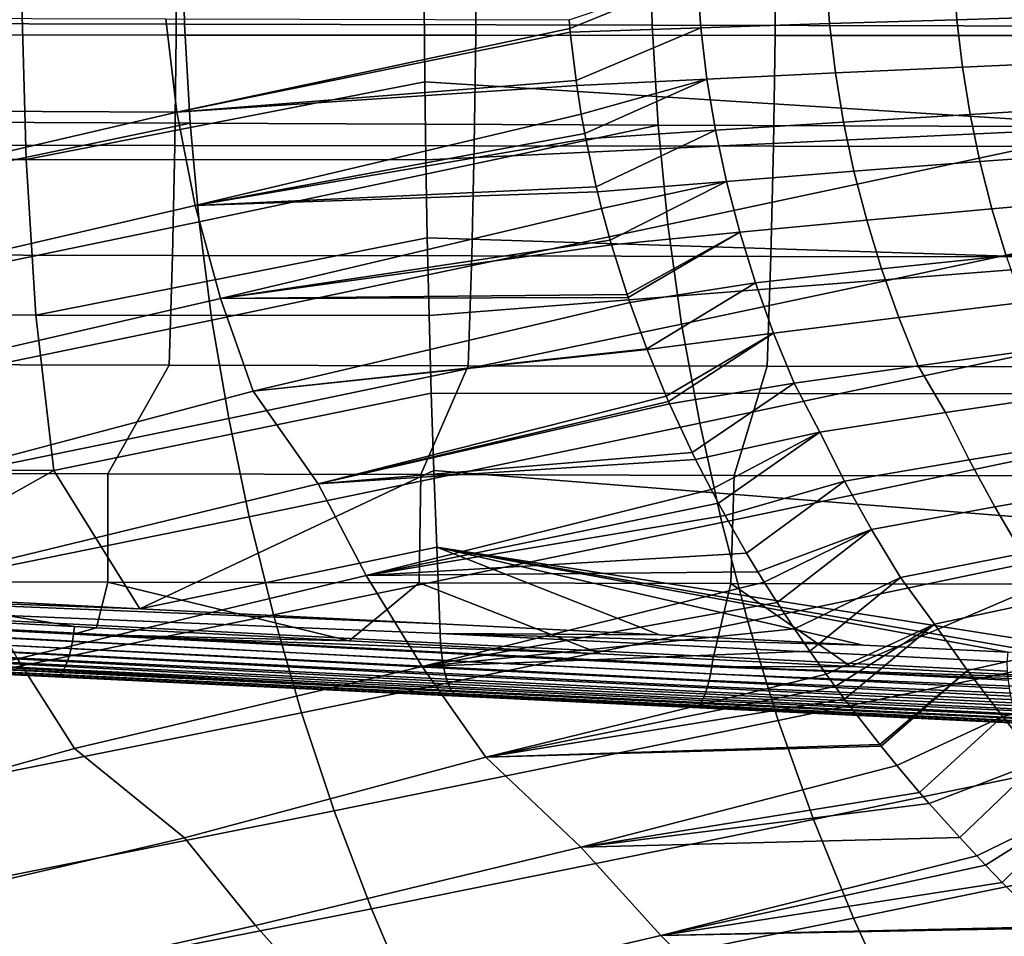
# Model space of a CAD drawing. Header units: metres. Extents: x -167 to 28, y -50 to 27.
# Tile 60 of 256: x -70 to -58, y -12 to -1. Entities that reach past the tile are written whole.
import ezdxf

# ---------------------------------------------------------------- set-up
doc = ezdxf.new("R2010")
doc.units = ezdxf.units.M
doc.layers.add('solid_12_065_011_XXX', color=7, linetype='CONTINUOUS')

msp = doc.modelspace()

# ---------------------------------------------------------------- linework, layer by layer
at = {"layer": 'solid_12_065_011_XXX'}
for points in [[(-73.181442, 0, 106.691696), (-73.159775, -1.13461, 106.673065), (-67.747841, -1.14589, 105.290657), (-67.771339, 0, 105.310295)], [(-67.838402, 0.007669, 169.342896), (-71.304611, 0.007655, 170.209076), (-71.309746, -1.269251, 170.188507), (-67.843857, -1.271455, 169.321075)], [(-64.372192, 0.007681, 168.47673), (-67.838402, 0.007669, 169.342896), (-67.843857, -1.271455, 169.321075), (-64.37793, -1.273525, 168.453766)], [(-67.771339, 0, 105.310295), (-67.747841, -1.14589, 105.290657), (-62.335911, -1.157179, 103.908249), (-62.361233, 0, 103.928902)], [(-60.905987, 0.007693, 167.61055), (-64.372192, 0.007681, 168.47673), (-64.37793, -1.273525, 168.453766), (-60.911976, -1.275459, 167.586578)], [(-62.361233, 0, 103.928902), (-62.335911, -1.157179, 103.908249), (-56.923981, -1.168476, 102.525841), (-56.95113, 0, 102.547501)], [(-57.439781, 0.007704, 166.744354), (-60.905987, 0.007693, 167.61055), (-60.911976, -1.275459, 167.586578), (-57.445992, -1.277258, 166.719513)], [(-60.321751, -0.568891, 76.052658), (-60.281387, -1.1391, 76.057106), (-61.773659, -1.186695, 76.660149), (-61.816326, -0.592729, 76.654976)], [(-58.84594, -0.54617, 75.405685), (-58.807831, -1.093735, 75.409515), (-60.281387, -1.1391, 76.057106), (-60.321751, -0.568891, 76.052658)], [(-57.390228, -0.524588, 74.714638), (-57.354321, -1.050641, 74.717964), (-58.807831, -1.093735, 75.409515), (-58.84594, -0.54617, 75.405685)], [(-61.816326, -0.592729, 76.654976), (-63.287411, -1.193498, 77.217552), (-63.29641, -1.093208, 77.216354)], [(-61.773659, -1.186695, 76.660149), (-63.283329, -1.236281, 77.218094), (-63.287411, -1.193498, 77.217552), (-61.816326, -0.592729, 76.654976)], [(-56.794006, -0.776512, 159.538208), (-56.77998, -2.328701, 159.586456), (-64.966461, -1.812644, 161.944672), (-64.973335, -0.909629, 161.921066)], [(-74.292473, -0.908297, 164.632797), (-69.632889, -0.909006, 163.276962), (-69.580162, -2.713313, 163.327164), (-74.205521, -2.711312, 164.669571)], [(-69.632889, -0.909006, 163.276962), (-64.973335, -0.909629, 161.921066), (-64.966461, -1.812644, 161.944672), (-69.580162, -2.713313, 163.327164)], [(-73.159775, -1.13461, 106.673065), (-73.100708, -2.267829, 106.618622), (-67.683769, -2.290216, 105.233292), (-67.747841, -1.14589, 105.290657)], [(-67.837807, -2.163833, 78.876152), (-72.522766, -2.140257, 80.518158), (-72.636452, -1.070072, 80.49427), (-67.965584, -1.081853, 78.855026)], [(-63.287411, -1.193498, 77.217552), (-67.837807, -2.163833, 78.876152), (-67.965584, -1.081853, 78.855026), (-63.29641, -1.093208, 77.216354)], [(-60.281387, -1.1391, 76.057106), (-60.2141, -1.709427, 76.064529), (-61.702576, -1.780558, 76.66877), (-61.773659, -1.186695, 76.660149)], [(-58.807831, -1.093735, 75.409515), (-58.744259, -1.641627, 75.415909), (-60.2141, -1.709427, 76.064529), (-60.281387, -1.1391, 76.057106)], [(-57.354321, -1.050641, 74.717964), (-57.294376, -1.577219, 74.723511), (-58.744259, -1.641627, 75.415909), (-58.807831, -1.093735, 75.409515)], [(-63.287411, -1.193498, 77.217552), (-63.283329, -1.236281, 77.218094), (-67.837807, -2.163833, 78.876152)], [(-63.283329, -1.236281, 77.218094), (-63.216343, -1.799223, 77.227036), (-67.837807, -2.163833, 78.876152)], [(-67.747841, -1.14589, 105.290657), (-67.683769, -2.290216, 105.233292), (-62.266823, -2.312622, 103.847954), (-62.335911, -1.157179, 103.908249)], [(-61.773659, -1.186695, 76.660149), (-63.216343, -1.799223, 77.227036), (-63.283329, -1.236281, 77.218094)], [(-61.702576, -1.780558, 76.66877), (-63.208401, -1.854691, 77.228096), (-63.216343, -1.799223, 77.227036), (-61.773659, -1.186695, 76.660149)], [(-62.335911, -1.157179, 103.908249), (-62.266823, -2.312622, 103.847954), (-56.84988, -2.335043, 102.462624), (-56.923981, -1.168476, 102.525841)], [(-67.843857, -1.271455, 169.321075), (-71.309746, -1.269251, 170.188507), (-71.325294, -2.544586, 170.126312), (-67.860359, -2.548874, 169.255051)], [(-64.37793, -1.273525, 168.453766), (-67.843857, -1.271455, 169.321075), (-67.860359, -2.548874, 169.255051), (-64.395294, -2.552895, 168.384308)], [(-60.911976, -1.275459, 167.586578), (-64.37793, -1.273525, 168.453766), (-64.395294, -2.552895, 168.384308), (-60.930096, -2.556648, 167.514084)], [(-57.445992, -1.277258, 166.719513), (-60.911976, -1.275459, 167.586578), (-60.930096, -2.556648, 167.514084), (-57.464771, -2.560134, 166.644363)], [(-57.294376, -1.577219, 74.723511), (-57.210537, -2.103895, 74.731331), (-58.655388, -2.189316, 75.424911), (-58.744259, -1.641627, 75.415909)], [(-60.2141, -1.709427, 76.064529), (-60.120075, -2.279235, 76.074951), (-61.603287, -2.37357, 76.680862), (-61.702576, -1.780558, 76.66877)], [(-58.744259, -1.641627, 75.415909), (-58.655388, -2.189316, 75.424911), (-60.120075, -2.279235, 76.074951), (-60.2141, -1.709427, 76.064529)], [(-64.966461, -1.812644, 161.944672), (-64.955025, -2.715069, 161.983948), (-69.580162, -2.713313, 163.327164)], [(-63.216343, -1.799223, 77.227036), (-63.208401, -1.854691, 77.228096), (-67.837807, -2.163833, 78.876152)], [(-56.77998, -2.328701, 159.586456), (-64.955025, -2.715069, 161.983948), (-64.966461, -1.812644, 161.944672)], [(-61.702576, -1.780558, 76.66877), (-63.1558, -2.186731, 77.235123), (-63.208401, -1.854691, 77.228096)], [(-61.702576, -1.780558, 76.66877), (-63.115528, -2.410436, 77.240532), (-63.1558, -2.186731, 77.235123)], [(-61.603287, -2.37357, 76.680862), (-63.103767, -2.471938, 77.242111), (-63.115528, -2.410436, 77.240532), (-61.702576, -1.780558, 76.66877)], [(-67.626724, -3.243829, 78.911919), (-67.837807, -2.163833, 78.876152), (-63.208401, -1.854691, 77.228096), (-63.1558, -2.186731, 77.235123)], [(-72.334915, -3.208459, 80.558426), (-72.522766, -2.140257, 80.518158), (-67.837807, -2.163833, 78.876152)], [(-72.073486, -4.273629, 80.61528), (-72.334915, -3.208459, 80.558426), (-67.837807, -2.163833, 78.876152), (-67.626724, -3.243829, 78.911919)], [(-57.210537, -2.103895, 74.731331), (-57.102913, -2.630234, 74.741463), (-58.541351, -2.736268, 75.436531), (-58.655388, -2.189316, 75.424911)], [(-67.683769, -2.290216, 105.233292), (-73.100708, -2.267829, 106.618622), (-73.00502, -3.398797, 106.528458)], [(-63.115528, -2.410436, 77.240532), (-67.626724, -3.243829, 78.911919), (-63.1558, -2.186731, 77.235123)], [(-60.120075, -2.279235, 76.074951), (-59.99947, -2.847884, 76.088371), (-61.475971, -2.964982, 76.696404), (-61.603287, -2.37357, 76.680862)], [(-58.655388, -2.189316, 75.424911), (-58.541351, -2.736268, 75.436531), (-59.99947, -2.847884, 76.088371), (-60.120075, -2.279235, 76.074951)], [(-67.683769, -2.290216, 105.233292), (-73.00502, -3.398797, 106.528458), (-72.868858, -4.527813, 106.401421), (-67.579933, -3.432141, 105.13829)], [(-62.266823, -2.312622, 103.847954), (-67.683769, -2.290216, 105.233292), (-67.579933, -3.432141, 105.13829)], [(-62.266823, -2.312622, 103.847954), (-67.579933, -3.432141, 105.13829), (-67.432198, -4.571996, 105.004433), (-62.154846, -3.465512, 103.748131)], [(-56.77998, -2.328701, 159.586456), (-56.751968, -3.878396, 159.682907), (-64.939041, -3.616604, 162.038864), (-64.955025, -2.715069, 161.983948)], [(-61.603287, -2.37357, 76.680862), (-62.984158, -3.026553, 77.258118), (-63.103767, -2.471938, 77.242111)], [(-61.475971, -2.964982, 76.696404), (-62.969627, -3.087132, 77.260071), (-62.984158, -3.026553, 77.258118), (-61.603287, -2.37357, 76.680862)], [(-56.84988, -2.335043, 102.462624), (-62.266823, -2.312622, 103.847954), (-62.154846, -3.465512, 103.748131)], [(-56.84988, -2.335043, 102.462624), (-62.154846, -3.465512, 103.748131), (-61.995537, -4.616215, 103.607452), (-56.729755, -3.498908, 102.357971)], [(-63.115528, -2.410436, 77.240532), (-63.103767, -2.471938, 77.242111), (-67.626724, -3.243829, 78.911919)], [(-63.103767, -2.471938, 77.242111), (-62.984158, -3.026553, 77.258118), (-67.626724, -3.243829, 78.911919)], [(-67.860359, -2.548874, 169.255051), (-71.325294, -2.544586, 170.126312), (-71.351326, -3.816704, 170.022308), (-67.88797, -3.822813, 169.144699)], [(-64.395294, -2.552895, 168.384308), (-67.860359, -2.548874, 169.255051), (-67.88797, -3.822813, 169.144699), (-64.424316, -3.828535, 168.26828)], [(-60.930096, -2.556648, 167.514084), (-64.395294, -2.552895, 168.384308), (-64.424316, -3.828535, 168.26828), (-60.960361, -3.833868, 167.393036)], [(-57.464771, -2.560134, 166.644363), (-60.930096, -2.556648, 167.514084), (-60.960361, -3.833868, 167.393036), (-57.496109, -3.838812, 166.518997)], [(-74.205521, -2.711312, 164.669571), (-69.580162, -2.713313, 163.327164), (-69.469849, -4.514369, 163.42598), (-74.021812, -4.511402, 164.740387)], [(-69.580162, -2.713313, 163.327164), (-64.955025, -2.715069, 161.983948), (-64.939041, -3.616604, 162.038864), (-69.469849, -4.514369, 163.42598)], [(-57.102913, -2.630234, 74.741463), (-56.971722, -3.155802, 74.75396), (-58.402401, -3.281956, 75.450798), (-58.541351, -2.736268, 75.436531)], [(-59.99947, -2.847884, 76.088371), (-59.852577, -3.41475, 76.104797), (-61.320965, -3.554068, 76.715355), (-61.475971, -2.964982, 76.696404)], [(-58.541351, -2.736268, 75.436531), (-58.402401, -3.281956, 75.450798), (-59.852577, -3.41475, 76.104797), (-59.99947, -2.847884, 76.088371)], [(-62.984158, -3.026553, 77.258118), (-62.969627, -3.087132, 77.260071), (-67.626724, -3.243829, 78.911919)], [(-61.475971, -2.964982, 76.696404), (-62.921772, -3.278578, 77.266472), (-62.969627, -3.087132, 77.260071)], [(-61.475971, -2.964982, 76.696404), (-62.821465, -3.647173, 77.279907), (-62.921772, -3.278578, 77.266472)], [(-61.320965, -3.554068, 76.715355), (-62.806377, -3.699424, 77.281937), (-62.821465, -3.647173, 77.279907), (-61.475971, -2.964982, 76.696404)], [(-67.332809, -4.320787, 78.962524), (-67.626724, -3.243829, 78.911919), (-62.969627, -3.087132, 77.260071), (-62.921772, -3.278578, 77.266472)], [(-56.971722, -3.155802, 74.75396), (-56.817192, -3.680171, 74.768867), (-58.238815, -3.825859, 75.467743), (-58.402401, -3.281956, 75.450798)], [(-71.736267, -5.33472, 80.688057), (-72.073486, -4.273629, 80.61528), (-67.626724, -3.243829, 78.911919), (-67.332809, -4.320787, 78.962524)], [(-62.821465, -3.647173, 77.279907), (-67.332809, -4.320787, 78.962524), (-62.921772, -3.278578, 77.266472)], [(-58.402401, -3.281956, 75.450798), (-58.238815, -3.825859, 75.467743), (-59.679714, -3.979219, 76.124214), (-59.852577, -3.41475, 76.104797)], [(-59.852577, -3.41475, 76.104797), (-59.679714, -3.979219, 76.124214), (-61.138626, -4.140117, 76.737694), (-61.320965, -3.554068, 76.715355)], [(-67.579933, -3.432141, 105.13829), (-72.868858, -4.527813, 106.401421), (-72.689308, -5.655186, 106.236542), (-67.432198, -4.571996, 105.004433)], [(-62.154846, -3.465512, 103.748131), (-67.432198, -4.571996, 105.004433), (-67.237427, -5.710127, 104.830658), (-61.995537, -4.616215, 103.607452)], [(-56.729755, -3.498908, 102.357971), (-61.995537, -4.616215, 103.607452), (-61.785542, -5.765114, 103.424774), (-56.558876, -4.66047, 102.210464)], [(-64.939041, -3.616604, 162.038864), (-64.918503, -4.516963, 162.109421), (-69.469849, -4.514369, 163.42598)], [(-56.751968, -3.878396, 159.682907), (-64.918503, -4.516963, 162.109421), (-64.939041, -3.616604, 162.038864)], [(-61.320965, -3.554068, 76.715355), (-62.626385, -4.272596, 77.306023), (-62.806377, -3.699424, 77.281937)], [(-61.320965, -3.554068, 76.715355), (-62.614365, -4.308113, 77.307632), (-62.626385, -4.272596, 77.306023)], [(-61.320965, -3.554068, 76.715355), (-61.138626, -4.140117, 76.737694), (-62.59404, -4.367511, 77.310356), (-62.614365, -4.308113, 77.307632)], [(-62.821465, -3.647173, 77.279907), (-62.806377, -3.699424, 77.281937), (-67.332809, -4.320787, 78.962524)], [(-62.806377, -3.699424, 77.281937), (-62.626385, -4.272596, 77.306023), (-67.332809, -4.320787, 78.962524)], [(-67.88797, -3.822813, 169.144699), (-71.351326, -3.816704, 170.022308), (-71.387924, -5.083924, 169.876236), (-67.926758, -5.091472, 168.989822)], [(-64.424316, -3.828535, 168.26828), (-67.88797, -3.822813, 169.144699), (-67.926758, -5.091472, 168.989822), (-64.465042, -5.098529, 168.10556)], [(-60.960361, -3.833868, 167.393036), (-64.424316, -3.828535, 168.26828), (-64.465042, -5.098529, 168.10556), (-61.002792, -5.105096, 167.22345)], [(-57.496109, -3.838812, 166.518997), (-60.960361, -3.833868, 167.393036), (-61.002792, -5.105096, 167.22345), (-57.539997, -5.111173, 166.343475)], [(-58.238815, -3.825859, 75.467743), (-58.050877, -4.367465, 75.487358), (-59.48122, -4.540692, 76.146591), (-59.679714, -3.979219, 76.124214)], [(-56.751968, -3.878396, 159.682907), (-56.710068, -5.424057, 159.827408), (-64.893425, -5.415842, 162.195572), (-64.918503, -4.516963, 162.109421)], [(-59.679714, -3.979219, 76.124214), (-59.48122, -4.540692, 76.146591), (-60.929344, -4.722437, 76.763344), (-61.138626, -4.140117, 76.737694)], [(-61.138626, -4.140117, 76.737694), (-62.397499, -4.903464, 77.336594), (-62.59404, -4.367511, 77.310356)], [(-60.929344, -4.722437, 76.763344), (-62.394009, -4.912446, 77.337059), (-62.397499, -4.903464, 77.336594), (-61.138626, -4.140117, 76.737694)], [(-70.752869, -6.398975, 80.57988), (-71.736267, -5.33472, 80.688057), (-67.332809, -4.320787, 78.962524), (-66.953102, -5.393662, 79.027084)], [(-62.626385, -4.272596, 77.306023), (-62.614365, -4.308113, 77.307632), (-67.332809, -4.320787, 78.962524)], [(-66.953102, -5.393662, 79.027084), (-67.332809, -4.320787, 78.962524), (-62.614365, -4.308113, 77.307632), (-62.59404, -4.367511, 77.310356)], [(-62.397499, -4.903464, 77.336594), (-66.953102, -5.393662, 79.027084), (-62.59404, -4.367511, 77.310356)], [(-58.050877, -4.367465, 75.487358), (-57.838928, -4.906275, 75.509628), (-59.257484, -5.09859, 76.17189), (-59.48122, -4.540692, 76.146591)], [(-74.021812, -4.511402, 164.740387), (-69.469849, -4.514369, 163.42598), (-69.262657, -6.309947, 163.562317), (-73.662651, -6.306502, 164.823364)], [(-69.469849, -4.514369, 163.42598), (-64.918503, -4.516963, 162.109421), (-64.893425, -5.415842, 162.195572), (-69.262657, -6.309947, 163.562317)], [(-59.48122, -4.540692, 76.146591), (-59.257484, -5.09859, 76.17189), (-60.693569, -5.300371, 76.792229), (-60.929344, -4.722437, 76.763344)], [(-67.432198, -4.571996, 105.004433), (-72.689308, -5.655186, 106.236542), (-72.470818, -6.781152, 106.034653), (-67.237427, -5.710127, 104.830658)], [(-61.995537, -4.616215, 103.607452), (-67.237427, -5.710127, 104.830658), (-67.000404, -6.846799, 104.617859), (-61.785542, -5.765114, 103.424774)], [(-56.558876, -4.66047, 102.210464), (-61.785542, -5.765114, 103.424774), (-61.529991, -6.912503, 103.201073), (-56.333656, -5.820146, 102.01889)], [(-60.929344, -4.722437, 76.763344), (-62.171787, -5.452195, 77.366661), (-62.394009, -4.912446, 77.337059)], [(-60.929344, -4.722437, 76.763344), (-62.146038, -5.51116, 77.370079), (-62.171787, -5.452195, 77.366661)], [(-60.929344, -4.722437, 76.763344), (-60.693569, -5.300371, 76.792229), (-62.133293, -5.54011, 77.371773), (-62.146038, -5.51116, 77.370079)], [(-62.397499, -4.903464, 77.336594), (-62.394009, -4.912446, 77.337059), (-66.953102, -5.393662, 79.027084)], [(-66.201294, -6.465539, 79.00695), (-66.953102, -5.393662, 79.027084), (-62.394009, -4.912446, 77.337059), (-62.171787, -5.452195, 77.366661)], [(-59.257484, -5.09859, 76.17189), (-57.838928, -4.906275, 75.509628), (-57.498665, -5.42644, 75.482994), (-58.938259, -5.641587, 76.167763)], [(-72.257896, -6.342425, 169.902359), (-68.635117, -6.351442, 168.961243), (-67.926758, -5.091472, 168.989822), (-71.387924, -5.083924, 169.876236)], [(-68.635117, -6.351442, 168.961243), (-65.011391, -6.359841, 168.023849), (-64.465042, -5.098529, 168.10556), (-67.926758, -5.091472, 168.989822)], [(-65.011391, -6.359841, 168.023849), (-61.386715, -6.367622, 167.090195), (-61.002792, -5.105096, 167.22345), (-64.465042, -5.098529, 168.10556)], [(-61.386715, -6.367622, 167.090195), (-57.761097, -6.374786, 166.160263), (-57.539997, -5.111173, 166.343475), (-61.002792, -5.105096, 167.22345)], [(-60.693569, -5.300371, 76.792229), (-59.257484, -5.09859, 76.17189), (-58.938259, -5.641587, 76.167763), (-60.396038, -5.867642, 76.809166)], [(-60.693569, -5.300371, 76.792229), (-61.871056, -6.103646, 77.406563), (-62.133293, -5.54011, 77.371773)], [(-60.693569, -5.300371, 76.792229), (-60.396038, -5.867642, 76.809166), (-61.832119, -6.182637, 77.411713), (-61.871056, -6.103646, 77.406563)], [(-70.256966, -7.449959, 80.68399), (-70.752869, -6.398975, 80.57988), (-66.953102, -5.393662, 79.027084), (-66.201294, -6.465539, 79.00695)], [(-68.264214, -7.911161, 163.50827), (-69.262657, -6.309947, 163.562317), (-64.893425, -5.415842, 162.195572), (-64.863808, -6.31296, 162.297302)], [(-62.146038, -5.51116, 77.370079), (-66.201294, -6.465539, 79.00695), (-62.171787, -5.452195, 77.366661)], [(-56.654396, -6.964169, 160.019821), (-64.863808, -6.31296, 162.297302), (-64.893425, -5.415842, 162.195572), (-56.710068, -5.424057, 159.827408)], [(-57.498665, -5.42644, 75.482994), (-57.240917, -5.956972, 75.51033), (-58.666126, -6.189823, 76.19857), (-58.938259, -5.641587, 76.167763)], [(-62.146038, -5.51116, 77.370079), (-62.133293, -5.54011, 77.371773), (-66.201294, -6.465539, 79.00695)], [(-62.133293, -5.54011, 77.371773), (-61.871056, -6.103646, 77.406563), (-66.201294, -6.465539, 79.00695)], [(-58.938259, -5.641587, 76.167763), (-58.666126, -6.189823, 76.19857), (-60.109207, -6.434494, 76.844139), (-60.396038, -5.867642, 76.809166)], [(-67.237427, -5.710127, 104.830658), (-72.470818, -6.781152, 106.034653), (-72.212234, -7.905986, 105.795097), (-67.000404, -6.846799, 104.617859)], [(-61.785542, -5.765114, 103.424774), (-67.000404, -6.846799, 104.617859), (-66.719894, -7.98232, 104.365334), (-61.529991, -6.912503, 103.201073)], [(-60.396038, -5.867642, 76.809166), (-61.654053, -6.531094, 77.435257), (-61.832119, -6.182637, 77.411713)], [(-60.396038, -5.867642, 76.809166), (-61.569584, -6.689508, 77.446388), (-61.654053, -6.531094, 77.435257)], [(-60.396038, -5.867642, 76.809166), (-60.109207, -6.434494, 76.844139), (-61.492123, -6.83119, 77.456558), (-61.569584, -6.689508, 77.446388)], [(-56.333656, -5.820146, 102.01889), (-61.529991, -6.912503, 103.201073), (-61.227558, -8.058721, 102.935577), (-56.059574, -6.978261, 101.784286)], [(-57.240917, -5.956972, 75.51033), (-56.960461, -6.483397, 75.54026), (-58.370232, -6.732963, 76.232117), (-58.666126, -6.189823, 76.19857)], [(-61.871056, -6.103646, 77.406563), (-61.832119, -6.182637, 77.411713), (-66.201294, -6.465539, 79.00695)], [(-65.646065, -7.527584, 79.099625), (-66.201294, -6.465539, 79.00695), (-61.832119, -6.182637, 77.411713), (-61.654053, -6.531094, 77.435257)], [(-58.666126, -6.189823, 76.19857), (-58.370232, -6.732963, 76.232117), (-59.797539, -6.995216, 76.88205), (-60.109207, -6.434494, 76.844139)], [(-71.78788, -7.732579, 164.483719), (-73.662651, -6.306502, 164.823364), (-69.262657, -6.309947, 163.562317)], [(-68.637749, -7.604084, 168.705505), (-68.635117, -6.351442, 168.961243), (-72.257896, -6.342425, 169.902359), (-72.242485, -7.594761, 169.657364)], [(-68.264214, -7.911161, 163.50827), (-71.78788, -7.732579, 164.483719), (-69.262657, -6.309947, 163.562317)], [(-65.031639, -7.61276, 167.759003), (-65.011391, -6.359841, 168.023849), (-68.635117, -6.351442, 168.961243), (-68.637749, -7.604084, 168.705505)], [(-68.264214, -7.911161, 163.50827), (-64.863808, -6.31296, 162.297302), (-64.829964, -7.200865, 162.413589)], [(-61.424156, -7.62079, 166.817886), (-61.386715, -6.367622, 167.090195), (-65.011391, -6.359841, 168.023849), (-65.031639, -7.61276, 167.759003)], [(-56.566505, -8.498087, 160.254791), (-64.829964, -7.200865, 162.413589), (-64.863808, -6.31296, 162.297302), (-56.654396, -6.964169, 160.019821)], [(-57.8153, -7.628172, 165.882141), (-57.761097, -6.374786, 166.160263), (-61.386715, -6.367622, 167.090195), (-61.424156, -7.62079, 166.817886)], [(-69.680092, -8.493503, 80.803452), (-70.256966, -7.449959, 80.68399), (-66.201294, -6.465539, 79.00695), (-65.646065, -7.527584, 79.099625)], [(-60.109207, -6.434494, 76.844139), (-61.242214, -7.268146, 77.489372), (-61.492123, -6.83119, 77.456558)], [(-60.109207, -6.434494, 76.844139), (-59.797539, -6.995216, 76.88205), (-61.111431, -7.48552, 77.506454), (-61.242214, -7.268146, 77.489372)], [(-56.960461, -6.483397, 75.54026), (-56.657745, -7.005301, 75.572762), (-58.051102, -7.270548, 76.268333), (-58.370232, -6.732963, 76.232117)], [(-61.569584, -6.689508, 77.446388), (-65.646065, -7.527584, 79.099625), (-61.654053, -6.531094, 77.435257)], [(-61.569584, -6.689508, 77.446388), (-61.492123, -6.83119, 77.456558), (-65.646065, -7.527584, 79.099625)], [(-61.492123, -6.83119, 77.456558), (-61.242214, -7.268146, 77.489372), (-65.646065, -7.527584, 79.099625)], [(-58.370232, -6.732963, 76.232117), (-58.051102, -7.270548, 76.268333), (-59.461636, -7.549301, 76.922783), (-59.797539, -6.995216, 76.88205)], [(-67.000404, -6.846799, 104.617859), (-72.212234, -7.905986, 105.795097), (-71.912102, -9.029969, 105.517044), (-66.719894, -7.98232, 104.365334)], [(-61.529991, -6.912503, 103.201073), (-66.719894, -7.98232, 104.365334), (-66.394333, -9.117003, 104.072189), (-61.227558, -8.058721, 102.935577)], [(-56.059574, -6.978261, 101.784286), (-61.227558, -8.058721, 102.935577), (-60.87656, -9.204116, 102.627335), (-55.735218, -8.135187, 101.505821)], [(-59.797539, -6.995216, 76.88205), (-61.03796, -7.604587, 77.516022), (-61.111431, -7.48552, 77.506454)], [(-59.797539, -6.995216, 76.88205), (-60.889515, -7.839162, 77.53537), (-61.03796, -7.604587, 77.516022)], [(-59.797539, -6.995216, 76.88205), (-59.461636, -7.549301, 76.922783), (-60.687634, -8.145929, 77.561569), (-60.889515, -7.839162, 77.53537)], [(-68.264214, -7.911161, 163.50827), (-64.829964, -7.200865, 162.413589), (-64.791672, -8.086467, 162.545135)], [(-61.242214, -7.268146, 77.489372), (-61.111431, -7.48552, 77.506454), (-65.646065, -7.527584, 79.099625)], [(-64.829964, -7.200865, 162.413589), (-56.566505, -8.498087, 160.254791), (-57.704334, -8.441367, 160.57222)], [(-62.251324, -8.214046, 161.83902), (-64.791672, -8.086467, 162.545135), (-64.829964, -7.200865, 162.413589)], [(-59.893642, -8.332062, 161.182571), (-62.251324, -8.214046, 161.83902), (-64.829964, -7.200865, 162.413589)], [(-58.218281, -8.41573, 160.715561), (-59.893642, -8.332062, 161.182571), (-64.829964, -7.200865, 162.413589)], [(-57.704334, -8.441367, 160.57222), (-58.218281, -8.41573, 160.715561), (-64.829964, -7.200865, 162.413589)], [(-59.461636, -7.549301, 76.922783), (-58.051102, -7.270548, 76.268333), (-57.638298, -7.787451, 76.272255), (-59.066212, -8.088565, 76.949821)], [(-64.999329, -8.582164, 79.205635), (-65.646065, -7.527584, 79.099625), (-61.111431, -7.48552, 77.506454), (-61.03796, -7.604587, 77.516022)], [(-69.02095, -8.117755, 168.687622), (-68.766647, -8.130934, 168.617157), (-68.637749, -7.604084, 168.705505), (-72.242485, -7.594761, 169.657364)], [(-71.705009, -7.978415, 169.431564), (-69.02095, -8.117755, 168.687622), (-72.242485, -7.594761, 169.657364)], [(-69.023407, -9.528343, 80.93924), (-69.680092, -8.493503, 80.803452), (-65.646065, -7.527584, 79.099625), (-64.999329, -8.582164, 79.205635)], [(-68.766647, -8.130934, 168.617157), (-65.842636, -8.282172, 167.80722), (-68.637749, -7.604084, 168.705505)], [(-65.842636, -8.282172, 167.80722), (-65.031639, -7.61276, 167.759003), (-68.637749, -7.604084, 168.705505)], [(-65.842636, -8.282172, 167.80722), (-62.932869, -8.432116, 167.002121), (-65.031639, -7.61276, 167.759003)], [(-62.932869, -8.432116, 167.002121), (-61.631973, -8.498966, 166.642578), (-61.424156, -7.62079, 166.817886), (-65.031639, -7.61276, 167.759003)], [(-60.889515, -7.839162, 77.53537), (-64.999329, -8.582164, 79.205635), (-61.03796, -7.604587, 77.516022)], [(-61.631973, -8.498966, 166.642578), (-60.037258, -8.580755, 166.202225), (-61.424156, -7.62079, 166.817886)], [(-60.037258, -8.580755, 166.202225), (-57.8153, -7.628172, 165.882141), (-61.424156, -7.62079, 166.817886)], [(-59.461636, -7.549301, 76.922783), (-60.512066, -8.402233, 77.584229), (-60.687634, -8.145929, 77.561569)], [(-59.461636, -7.549301, 76.922783), (-59.066212, -8.088565, 76.949821), (-60.321983, -8.670128, 77.608734), (-60.512066, -8.402233, 77.584229)], [(-60.037258, -8.580755, 166.202225), (-57.155697, -8.728082, 165.407913), (-57.8153, -7.628172, 165.882141)], [(-75.760109, -7.637711, 165.603104), (-68.264214, -7.911161, 163.50827), (-64.791672, -8.086467, 162.545135)], [(-75.756187, -7.742152, 165.635468), (-75.760109, -7.637711, 165.603104), (-64.791672, -8.086467, 162.545135), (-64.789925, -8.199735, 162.57106)], [(-75.760109, -7.637711, 165.603104), (-71.78788, -7.732579, 164.483719), (-68.264214, -7.911161, 163.50827)], [(-64.775566, -8.41365, 162.659775), (-75.749092, -7.842449, 165.678604), (-75.756187, -7.742152, 165.635468), (-64.784531, -8.309289, 162.609436)], [(-64.789925, -8.199735, 162.57106), (-64.784531, -8.309289, 162.609436), (-75.756187, -7.742152, 165.635468)], [(-69.032524, -8.206335, 168.663467), (-76.419128, -7.825137, 170.713608), (-76.432434, -7.913365, 170.680832), (-69.046188, -8.291007, 168.628769)], [(-69.032524, -8.206335, 168.663467), (-69.02095, -8.117755, 168.687622), (-71.705009, -7.978415, 169.431564), (-76.419128, -7.825137, 170.713608)], [(-64.763153, -8.511408, 162.721375), (-75.738892, -7.937403, 165.73201), (-75.749092, -7.842449, 165.678604), (-64.775566, -8.41365, 162.659775)], [(-60.889515, -7.839162, 77.53537), (-60.687634, -8.145929, 77.561569), (-64.999329, -8.582164, 79.205635)], [(-57.638298, -7.787451, 76.272255), (-57.275303, -8.31197, 76.313354), (-58.684235, -8.627646, 76.995689), (-59.066212, -8.088565, 76.949821)], [(-69.046188, -8.291007, 168.628769), (-76.432434, -7.913365, 170.680832), (-76.448418, -7.996443, 170.637482), (-69.062325, -8.370474, 168.584229)], [(-64.747452, -8.601243, 162.793396), (-75.725723, -8.025875, 165.795013), (-75.738892, -7.937403, 165.73201), (-64.763153, -8.511408, 162.721375)], [(-69.080681, -8.443528, 168.530502), (-76.466812, -8.073038, 170.584274), (-76.48732, -8.141918, 170.522049), (-69.10099, -8.509056, 168.46843)], [(-69.062325, -8.370474, 168.584229), (-76.448418, -7.996443, 170.637482), (-76.466812, -8.073038, 170.584274), (-69.080681, -8.443528, 168.530502)], [(-64.728683, -8.681942, 162.874878), (-75.709747, -8.106807, 165.866882), (-75.725723, -8.025875, 165.795013), (-64.747452, -8.601243, 162.793396)], [(-66.719894, -7.98232, 104.365334), (-71.912102, -9.029969, 105.517044), (-71.562157, -10.154004, 105.197701), (-66.394333, -9.117003, 104.072189)], [(-61.227558, -8.058721, 102.935577), (-66.394333, -9.117003, 104.072189), (-66.014816, -10.251839, 103.735405), (-60.87656, -9.204116, 102.627335)], [(-62.251324, -8.214046, 161.83902), (-64.789925, -8.199735, 162.57106), (-64.791672, -8.086467, 162.545135)], [(-59.066212, -8.088565, 76.949821), (-60.217735, -8.81301, 77.622124), (-60.321983, -8.670128, 77.608734)], [(-59.066212, -8.088565, 76.949821), (-60.110107, -8.95765, 77.635887), (-60.217735, -8.81301, 77.622124)], [(-59.066212, -8.088565, 76.949821), (-58.684235, -8.627646, 76.995689), (-59.702003, -9.482947, 77.687965), (-60.110107, -8.95765, 77.635887)], [(-69.122932, -8.566061, 168.398941), (-76.509621, -8.201977, 170.451828), (-76.533348, -8.25225, 170.374725), (-69.146179, -8.613676, 168.323105)], [(-69.10099, -8.509056, 168.46843), (-76.48732, -8.141918, 170.522049), (-76.509621, -8.201977, 170.451828), (-69.122932, -8.566061, 168.398941)], [(-64.7071, -8.752416, 162.964737), (-75.691139, -8.17923, 165.946762), (-75.709747, -8.106807, 165.866882), (-64.728683, -8.681942, 162.874878)], [(-64.682991, -8.811711, 163.061722), (-75.670128, -8.242277, 166.033676), (-75.691139, -8.17923, 165.946762), (-64.7071, -8.752416, 162.964737)], [(-69.032524, -8.206335, 168.663467), (-68.766647, -8.130934, 168.617157), (-69.02095, -8.117755, 168.687622)], [(-69.032524, -8.206335, 168.663467), (-65.842636, -8.282172, 167.80722), (-68.766647, -8.130934, 168.617157)], [(-60.687634, -8.145929, 77.561569), (-60.512066, -8.402233, 77.584229), (-64.999329, -8.582164, 79.205635)], [(-58.225372, -8.635037, 160.785889), (-64.784531, -8.309289, 162.609436), (-64.789925, -8.199735, 162.57106), (-58.231098, -8.526896, 160.746704)], [(-59.893642, -8.332062, 161.182571), (-64.789925, -8.199735, 162.57106), (-62.251324, -8.214046, 161.83902)], [(-58.231098, -8.526896, 160.746704), (-64.789925, -8.199735, 162.57106), (-59.893642, -8.332062, 161.182571), (-58.218281, -8.41573, 160.715561)], [(-55.735218, -8.135187, 101.505821), (-60.87656, -9.204116, 102.627335), (-60.467468, -10.349765, 102.273109), (-55.358788, -9.291306, 101.182495)], [(-69.170372, -8.651176, 168.24205), (-76.558128, -8.291929, 170.291962), (-76.583549, -8.320378, 170.20491), (-69.195152, -8.677992, 168.157043)], [(-69.146179, -8.613676, 168.323105), (-76.533348, -8.25225, 170.374725), (-76.558128, -8.291929, 170.291962), (-69.170372, -8.651176, 168.24205)], [(-64.656677, -8.859029, 163.164551), (-75.646973, -8.295195, 166.126602), (-75.670128, -8.242277, 166.033676), (-64.682991, -8.811711, 163.061722)], [(-64.656677, -8.859029, 163.164551), (-75.621941, -8.337347, 166.224411), (-75.646973, -8.295195, 166.126602)], [(-69.062325, -8.370474, 168.584229), (-61.675285, -8.742068, 166.534943), (-61.6591, -8.665847, 166.580368), (-69.046188, -8.291007, 168.628769)], [(-69.046188, -8.291007, 168.628769), (-61.6591, -8.665847, 166.580368), (-61.645206, -8.584409, 166.616562), (-69.032524, -8.206335, 168.663467)], [(-61.645206, -8.584409, 166.616562), (-61.631973, -8.498966, 166.642578), (-62.932869, -8.432116, 167.002121), (-69.032524, -8.206335, 168.663467)], [(-69.032524, -8.206335, 168.663467), (-62.932869, -8.432116, 167.002121), (-65.842636, -8.282172, 167.80722)], [(-58.216137, -8.737951, 160.836731), (-64.775566, -8.41365, 162.659775), (-64.784531, -8.309289, 162.609436), (-58.225372, -8.635037, 160.785889)], [(-57.275303, -8.31197, 76.313354), (-56.89106, -8.829875, 76.357018), (-58.280121, -9.158887, 77.044075), (-58.684235, -8.627646, 76.995689)], [(-69.195152, -8.677992, 168.157043), (-76.583549, -8.320378, 170.20491), (-76.609222, -8.337139, 170.114929), (-69.220131, -8.693714, 168.069366)], [(-69.220131, -8.693714, 168.069366), (-76.609222, -8.337139, 170.114929), (-76.117867, -8.366859, 169.87912), (-69.244804, -8.698109, 167.983765)], [(-69.244804, -8.698109, 167.983765), (-76.117867, -8.366859, 169.87912), (-75.53186, -8.395183, 166.532043)], [(-64.656677, -8.859029, 163.164551), (-64.628525, -8.893729, 163.27182), (-75.595345, -8.368231, 166.325958), (-75.621941, -8.337347, 166.224411)], [(-64.628525, -8.893729, 163.27182), (-64.5989, -8.915343, 163.382095), (-75.56749, -8.387476, 166.429993), (-75.595345, -8.368231, 166.325958)], [(-64.5989, -8.915343, 163.382095), (-64.568214, -8.923579, 163.493881), (-75.53186, -8.395183, 166.532043), (-75.56749, -8.387476, 166.429993)], [(-69.244804, -8.698109, 167.983765), (-75.53186, -8.395183, 166.532043), (-64.568214, -8.923579, 163.493881)], [(-69.080681, -8.443528, 168.530502), (-61.693523, -8.811972, 166.480942), (-61.675285, -8.742068, 166.534943), (-69.062325, -8.370474, 168.584229)], [(-64.260544, -9.628024, 79.325485), (-64.999329, -8.582164, 79.205635), (-60.512066, -8.402233, 77.584229), (-60.321983, -8.670128, 77.608734)], [(-58.203514, -8.834273, 160.89859), (-64.763153, -8.511408, 162.721375), (-64.775566, -8.41365, 162.659775), (-58.216137, -8.737951, 160.836731)], [(-72.335724, -10.461022, 82.452446), (-73.786263, -9.428778, 82.553001), (-69.680092, -8.493503, 80.803452), (-69.023407, -9.528343, 80.93924)], [(-69.122932, -8.566061, 168.398941), (-61.735096, -8.928885, 166.350464), (-61.713558, -8.874545, 166.419159), (-69.10099, -8.509056, 168.46843)], [(-69.10099, -8.509056, 168.46843), (-61.713558, -8.874545, 166.419159), (-61.693523, -8.811972, 166.480942), (-69.080681, -8.443528, 168.530502)], [(-58.187672, -8.922726, 160.970612), (-64.747452, -8.601243, 162.793396), (-64.763153, -8.511408, 162.721375), (-58.203514, -8.834273, 160.89859)], [(-61.645206, -8.584409, 166.616562), (-60.037258, -8.580755, 166.202225), (-61.631973, -8.498966, 166.642578)], [(-69.195152, -8.677992, 168.157043), (-61.805531, -9.035301, 166.113342), (-61.781418, -9.009849, 166.196442), (-69.170372, -8.651176, 168.24205)], [(-69.170372, -8.651176, 168.24205), (-61.781418, -9.009849, 166.196442), (-61.757824, -8.974205, 166.275864), (-69.146179, -8.613676, 168.323105)], [(-69.146179, -8.613676, 168.323105), (-61.757824, -8.974205, 166.275864), (-61.735096, -8.928885, 166.350464), (-69.122932, -8.566061, 168.398941)], [(-67.748604, -10.565418, 80.911156), (-69.023407, -9.528343, 80.93924), (-64.999329, -8.582164, 79.205635), (-64.260544, -9.628024, 79.325485)], [(-58.168816, -9.002134, 161.051849), (-64.728683, -8.681942, 162.874878), (-64.747452, -8.601243, 162.793396), (-58.187672, -8.922726, 160.970612)], [(-61.6591, -8.665847, 166.580368), (-54.301048, -8.96484, 164.588165), (-54.288082, -8.874093, 164.619553), (-61.645206, -8.584409, 166.616562)], [(-61.645206, -8.584409, 166.616562), (-57.155697, -8.728082, 165.407913), (-60.037258, -8.580755, 166.202225)], [(-61.645206, -8.584409, 166.616562), (-54.288082, -8.874093, 164.619553), (-57.155697, -8.728082, 165.407913)], [(-58.684235, -8.627646, 76.995689), (-59.685364, -9.503619, 77.690079), (-59.702003, -9.482947, 77.687965)], [(-58.684235, -8.627646, 76.995689), (-58.280121, -9.158887, 77.044075), (-59.503975, -9.725342, 77.712952), (-59.685364, -9.503619, 77.690079)], [(-69.220131, -8.693714, 168.069366), (-69.244804, -8.698109, 167.983765), (-64.568214, -8.923579, 163.493881), (-65.342613, -8.886176, 166.9086)], [(-69.220131, -8.693714, 168.069366), (-61.829815, -9.050196, 166.027756), (-61.805531, -9.035301, 166.113342), (-69.195152, -8.677992, 168.157043)], [(-61.829815, -9.050196, 166.027756), (-69.220131, -8.693714, 168.069366), (-65.342613, -8.886176, 166.9086), (-61.861797, -9.053936, 165.949783)], [(-58.147202, -9.071447, 161.141251), (-64.7071, -8.752416, 162.964737), (-64.728683, -8.681942, 162.874878), (-58.168816, -9.002134, 161.051849)], [(-58.123112, -9.129745, 161.237595), (-64.682991, -8.811711, 163.061722), (-64.7071, -8.752416, 162.964737), (-58.147202, -9.071447, 161.141251)], [(-60.217735, -8.81301, 77.622124), (-64.260544, -9.628024, 79.325485), (-60.321983, -8.670128, 77.608734)], [(-61.693523, -8.811972, 166.480942), (-54.335083, -9.129609, 164.492813), (-54.316803, -9.050488, 164.545685), (-61.675285, -8.742068, 166.534943)], [(-61.675285, -8.742068, 166.534943), (-54.316803, -9.050488, 164.545685), (-54.301048, -8.96484, 164.588165), (-61.6591, -8.665847, 166.580368)], [(-61.861797, -9.053936, 165.949783), (-65.342613, -8.886176, 166.9086), (-64.568214, -8.923579, 163.493881), (-62.03204, -9.045812, 162.788025)], [(-58.09687, -9.176255, 161.33963), (-64.656677, -8.859029, 163.164551), (-64.682991, -8.811711, 163.061722), (-58.123112, -9.129745, 161.237595)], [(-58.068821, -9.210359, 161.445984), (-64.628525, -8.893729, 163.27182), (-64.656677, -8.859029, 163.164551), (-58.09687, -9.176255, 161.33963)], [(-60.217735, -8.81301, 77.622124), (-60.110107, -8.95765, 77.635887), (-64.260544, -9.628024, 79.325485)], [(-61.735096, -8.928885, 166.350464), (-54.377968, -9.263117, 164.35965), (-54.355587, -9.200882, 164.43045), (-61.713558, -8.874545, 166.419159)], [(-61.713558, -8.874545, 166.419159), (-54.355587, -9.200882, 164.43045), (-54.335083, -9.129609, 164.492813), (-61.693523, -8.811972, 166.480942)], [(-56.89106, -8.829875, 76.357018), (-56.485985, -9.340807, 76.403069), (-57.854439, -9.681927, 77.094788), (-58.280121, -9.158887, 77.044075)], [(-58.039337, -9.231606, 161.555267), (-64.5989, -8.915343, 163.382095), (-64.628525, -8.893729, 163.27182), (-58.068821, -9.210359, 161.445984)], [(-58.039337, -9.231606, 161.555267), (-57.994125, -9.24042, 161.661911), (-59.677761, -9.159277, 162.131744), (-64.5989, -8.915343, 163.382095)], [(-64.5989, -8.915343, 163.382095), (-59.677761, -9.159277, 162.131744), (-62.03204, -9.045812, 162.788025)], [(-64.5989, -8.915343, 163.382095), (-62.03204, -9.045812, 162.788025), (-64.568214, -8.923579, 163.493881)], [(-60.110107, -8.95765, 77.635887), (-59.702003, -9.482947, 77.687965), (-64.260544, -9.628024, 79.325485)], [(-61.781418, -9.009849, 166.196442), (-54.426846, -9.356485, 164.197495), (-54.401852, -9.315275, 164.281555), (-61.757824, -8.974205, 166.275864)], [(-61.757824, -8.974205, 166.275864), (-54.401852, -9.315275, 164.281555), (-54.377968, -9.263117, 164.35965), (-61.735096, -8.928885, 166.350464)], [(-66.394333, -9.117003, 104.072189), (-71.562157, -10.154004, 105.197701), (-71.165245, -11.276861, 104.837509), (-66.014816, -10.251839, 103.735405)], [(-61.861797, -9.053936, 165.949783), (-62.03204, -9.045812, 162.788025), (-59.677761, -9.159277, 162.131744)], [(-54.47847, -9.403508, 164.017151), (-61.829815, -9.050196, 166.027756), (-61.861797, -9.053936, 165.949783), (-54.504238, -9.408535, 163.923889)], [(-54.504238, -9.408535, 163.923889), (-61.861797, -9.053936, 165.949783), (-57.491207, -9.264658, 161.521484), (-55.457909, -9.362654, 160.953537)], [(-61.861797, -9.053936, 165.949783), (-57.994125, -9.24042, 161.661911), (-57.491207, -9.264658, 161.521484)], [(-61.861797, -9.053936, 165.949783), (-59.677761, -9.159277, 162.131744), (-57.994125, -9.24042, 161.661911)], [(-61.829815, -9.050196, 166.027756), (-54.47847, -9.403508, 164.017151), (-54.452526, -9.386062, 164.108871), (-61.805531, -9.035301, 166.113342)], [(-61.805531, -9.035301, 166.113342), (-54.452526, -9.386062, 164.108871), (-54.426846, -9.356485, 164.197495), (-61.781418, -9.009849, 166.196442)], [(-60.87656, -9.204116, 102.627335), (-66.014816, -10.251839, 103.735405), (-65.584404, -11.385498, 103.355469), (-60.467468, -10.349765, 102.273109)], [(-58.280121, -9.158887, 77.044075), (-59.240429, -10.037187, 77.746162), (-59.503975, -9.725342, 77.712952)], [(-58.280121, -9.158887, 77.044075), (-57.854439, -9.681927, 77.094788), (-59.127785, -10.166964, 77.760323), (-59.240429, -10.037187, 77.746162)], [(-55.358788, -9.291306, 101.182495), (-60.467468, -10.349765, 102.273109), (-60.003559, -11.49424, 101.873436), (-54.920128, -10.447781, 100.810829)], [(-71.61644, -11.465234, 82.642532), (-72.335724, -10.461022, 82.452446), (-69.023407, -9.528343, 80.93924), (-67.748604, -10.565418, 80.911156)], [(-59.702003, -9.482947, 77.687965), (-59.685364, -9.503619, 77.690079), (-64.260544, -9.628024, 79.325485)], [(-63.161476, -10.669936, 79.369873), (-64.260544, -9.628024, 79.325485), (-59.685364, -9.503619, 77.690079), (-59.503975, -9.725342, 77.712952)], [(-66.925789, -11.579978, 81.080956), (-67.748604, -10.565418, 80.911156), (-64.260544, -9.628024, 79.325485), (-63.161476, -10.669936, 79.369873)], [(-57.854439, -9.681927, 77.094788), (-58.775414, -10.560217, 77.804451), (-59.127785, -10.166964, 77.760323)], [(-57.854439, -9.681927, 77.094788), (-57.3722, -10.187323, 77.13002), (-58.578938, -10.772235, 77.829155), (-58.775414, -10.560217, 77.804451)], [(-59.240429, -10.037187, 77.746162), (-63.161476, -10.669936, 79.369873), (-59.503975, -9.725342, 77.712952)], [(-59.240429, -10.037187, 77.746162), (-59.127785, -10.166964, 77.760323), (-63.161476, -10.669936, 79.369873)], [(-70.719688, -12.400346, 104.43499), (-65.584404, -11.385498, 103.355469), (-66.014816, -10.251839, 103.735405), (-71.165245, -11.276861, 104.837509)], [(-59.127785, -10.166964, 77.760323), (-58.775414, -10.560217, 77.804451), (-63.161476, -10.669936, 79.369873)], [(-57.3722, -10.187323, 77.13002), (-58.478802, -10.878438, 77.841782), (-58.578938, -10.772235, 77.829155)], [(-57.3722, -10.187323, 77.13002), (-58.283749, -11.081771, 77.866394), (-58.478802, -10.878438, 77.841782)], [(-57.3722, -10.187323, 77.13002), (-56.906017, -10.695079, 77.185905), (-57.772461, -11.59427, 77.931007), (-58.283749, -11.081771, 77.866394)], [(-65.101288, -12.519953, 102.930771), (-60.003559, -11.49424, 101.873436), (-60.467468, -10.349765, 102.273109), (-65.584404, -11.385498, 103.355469)], [(-59.482895, -12.639679, 101.426567), (-54.42271, -11.603084, 100.391403), (-54.920128, -10.447781, 100.810829), (-60.003559, -11.49424, 101.873436)], [(-70.844261, -12.456448, 82.857635), (-71.61644, -11.465234, 82.642532), (-67.748604, -10.565418, 80.911156), (-66.925789, -11.579978, 81.080956)], [(-62.235142, -11.694862, 79.519386), (-63.161476, -10.669936, 79.369873), (-58.775414, -10.560217, 77.804451), (-58.578938, -10.772235, 77.829155)], [(-66.033455, -12.58156, 81.272171), (-66.925789, -11.579978, 81.080956), (-63.161476, -10.669936, 79.369873), (-62.235142, -11.694862, 79.519386)], [(-58.478802, -10.878438, 77.841782), (-62.235142, -11.694862, 79.519386), (-58.578938, -10.772235, 77.829155)], [(-58.478802, -10.878438, 77.841782), (-58.283749, -11.081771, 77.866394), (-62.235142, -11.694862, 79.519386)], [(-58.283749, -11.081771, 77.866394), (-57.772461, -11.59427, 77.931007), (-62.235142, -11.694862, 79.519386)], [(-68.524719, -13.563532, 103.530045), (-65.101288, -12.519953, 102.930771), (-65.584404, -11.385498, 103.355469), (-70.719688, -12.400346, 104.43499)], [(-63.14753, -13.687773, 102.07756), (-59.482895, -12.639679, 101.426567), (-60.003559, -11.49424, 101.873436), (-65.101288, -12.519953, 102.930771)], [(-69.260254, -13.454017, 82.850433), (-70.844261, -12.456448, 82.857635), (-66.925789, -11.579978, 81.080956), (-66.033455, -12.58156, 81.272171)], [(-57.772461, -11.59427, 77.931007), (-57.755672, -11.610641, 77.933136), (-62.235142, -11.694862, 79.519386)], [(-61.222645, -12.706839, 79.686729), (-62.235142, -11.694862, 79.519386), (-57.755672, -11.610641, 77.933136), (-57.550797, -11.808167, 77.95916)], [(-57.770336, -13.812134, 100.625092), (-53.864502, -12.759521, 99.922363), (-54.42271, -11.603084, 100.391403), (-59.482895, -12.639679, 101.426567)], [(-64.566467, -13.582557, 81.320457), (-66.033455, -12.58156, 81.272171), (-62.235142, -11.694862, 79.519386), (-61.222645, -12.706839, 79.686729)]]:
    msp.add_3dface(points, dxfattribs=at)

doc.saveas('drawing.dxf')
